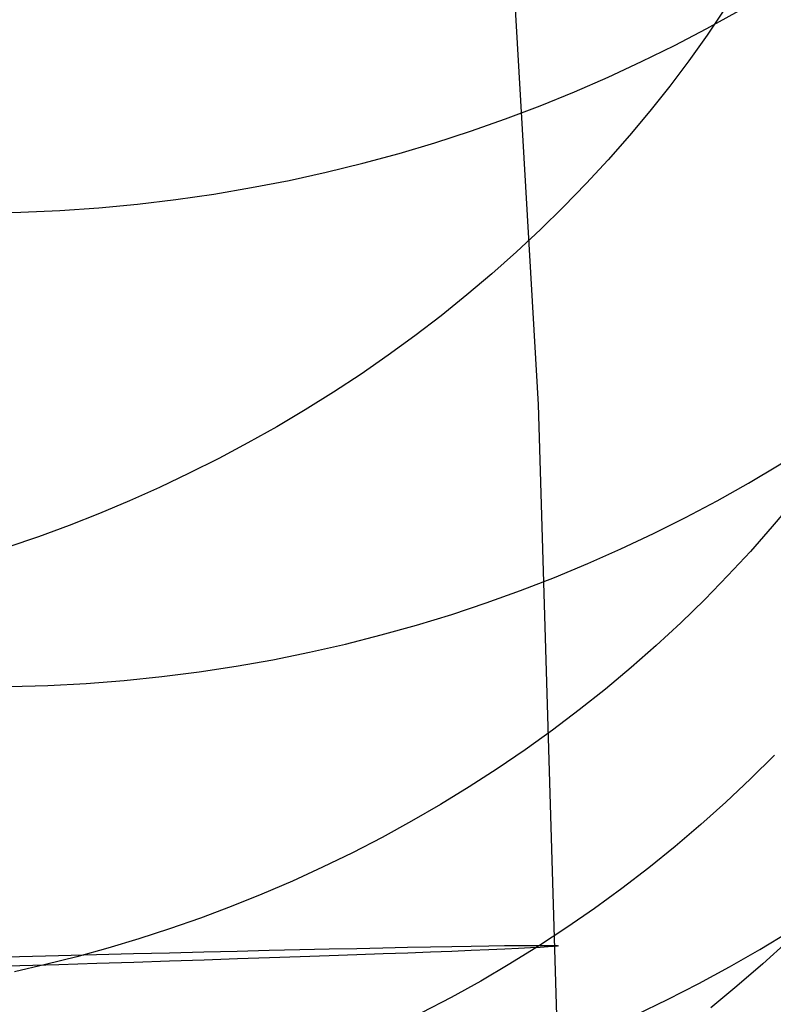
# Model space of a CAD drawing. Extents: x -1634 to -184, y -278 to 263.
# Tile 124 of 242: x -1139.52 to -1130.97, y 75.28 to 86.44. Entities that reach past the tile are written whole.
import ezdxf

# ---------------------------------------------------------------- set-up
doc = ezdxf.new("R2010")
doc.units = 0
doc.layers.add('PREDEFINITO', color=7, linetype='CONTINUOUS')

msp = doc.modelspace()

# ---------------------------------------------------------------- linework, layer by layer
at = {"layer": 'PREDEFINITO'}
for p, q in [((-1133.999, 88.282, 295.393), (-1133.638, 82.076, 295.423)), ((-1131.527, 86.558, 657.085), (-1131.725, 86.264, 657.216)), ((-1131.725, 86.264, 657.216), (-1131.933, 85.974, 657.344)), ((-1131.933, 85.974, 657.344), (-1132.148, 85.687, 657.47)), ((-1132.148, 85.687, 657.47), (-1132.372, 85.404, 657.592)), ((-1132.372, 85.404, 657.592), (-1132.605, 85.125, 657.711)), ((-1132.605, 85.125, 657.711), (-1132.846, 84.851, 657.827)), ((-1132.846, 84.851, 657.827), (-1133.094, 84.582, 657.939)), ((-1133.094, 84.582, 657.939), (-1133.351, 84.318, 658.048)), ((-1133.351, 84.318, 658.048), (-1133.614, 84.059, 658.153)), ((-1133.614, 84.059, 658.153), (-1133.885, 83.806, 658.254)), ((-1133.885, 83.806, 658.254), (-1134.164, 83.559, 658.351)), ((-1134.164, 83.559, 658.351), (-1134.448, 83.319, 658.444)), ((-1134.448, 83.319, 658.444), (-1134.739, 83.084, 658.533)), ((-1134.739, 83.084, 658.533), (-1135.037, 82.857, 658.618)), ((-1135.037, 82.857, 658.618), (-1135.34, 82.636, 658.699)), ((-1135.34, 82.636, 658.699), (-1135.648, 82.422, 658.775)), ((-1135.648, 82.422, 658.775), (-1135.962, 82.215, 658.847)), ((-1135.962, 82.215, 658.847), (-1136.281, 82.016, 658.914)), ((-1133.638, 82.076, 295.423), (-1133.276, 69.87, 295.494)), ((-1136.281, 82.016, 658.914), (-1136.604, 81.825, 658.977)), ((-1136.604, 81.825, 658.977), (-1136.931, 81.641, 659.036)), ((-1136.931, 81.641, 659.036), (-1137.262, 81.465, 659.09)), ((-1137.262, 81.465, 659.09), (-1137.596, 81.297, 659.139)), ((-1137.596, 81.297, 659.139), (-1137.933, 81.137, 659.184)), ((-1137.933, 81.137, 659.184), (-1138.273, 80.985, 659.224)), ((-1138.273, 80.985, 659.224), (-1138.615, 80.841, 659.26)), ((-1130.746, 80.979, 647.841), (-1130.985, 80.693, 647.944)), ((-1138.615, 80.841, 659.26), (-1138.959, 80.705, 659.291)), ((-1138.959, 80.705, 659.291), (-1139.305, 80.578, 659.318)), ((-1130.985, 80.693, 647.944), (-1131.233, 80.412, 648.043)), ((-1139.305, 80.578, 659.318), (-1139.652, 80.459, 659.34)), ((-1131.233, 80.412, 648.043), (-1131.489, 80.137, 648.14)), ((-1131.489, 80.137, 648.14), (-1131.752, 79.867, 648.234)), ((-1131.752, 79.867, 648.234), (-1132.023, 79.603, 648.325)), ((-1132.023, 79.603, 648.325), (-1132.301, 79.346, 648.412)), ((-1132.301, 79.346, 648.412), (-1132.586, 79.095, 648.496)), ((-1132.586, 79.095, 648.496), (-1132.877, 78.851, 648.577)), ((-1132.877, 78.851, 648.577), (-1133.175, 78.615, 648.654)), ((-1133.175, 78.615, 648.654), (-1133.479, 78.385, 648.728)), ((-1133.479, 78.385, 648.728), (-1133.788, 78.163, 648.798)), ((-1133.788, 78.163, 648.798), (-1134.103, 77.948, 648.864)), ((-1130.962, 78.101, 643.207), (-1131.233, 77.832, 643.292)), ((-1134.103, 77.948, 648.864), (-1134.423, 77.742, 648.927)), ((-1131.233, 77.832, 643.292), (-1131.511, 77.57, 643.374)), ((-1134.423, 77.742, 648.927), (-1134.748, 77.543, 648.986)), ((-1134.748, 77.543, 648.986), (-1135.076, 77.353, 649.041)), ((-1131.511, 77.57, 643.374), (-1131.796, 77.315, 643.453)), ((-1135.076, 77.353, 649.041), (-1135.409, 77.17, 649.092)), ((-1131.796, 77.315, 643.453), (-1132.088, 77.066, 643.53)), ((-1135.409, 77.17, 649.092), (-1135.745, 76.996, 649.14)), ((-1132.088, 77.066, 643.53), (-1132.386, 76.825, 643.603)), ((-1135.745, 76.996, 649.14), (-1136.085, 76.831, 649.184)), ((-1136.085, 76.831, 649.184), (-1136.427, 76.674, 649.224)), ((-1132.386, 76.825, 643.603), (-1132.69, 76.591, 643.673)), ((-1136.427, 76.674, 649.224), (-1136.772, 76.525, 649.26)), ((-1132.69, 76.591, 643.673), (-1133, 76.365, 643.74)), ((-1136.772, 76.525, 649.26), (-1137.119, 76.386, 649.292)), ((-1137.119, 76.386, 649.292), (-1137.468, 76.254, 649.321)), ((-1133, 76.365, 643.74), (-1133.316, 76.147, 643.803)), ((-1137.468, 76.254, 649.321), (-1137.818, 76.132, 649.346)), ((-1137.818, 76.132, 649.346), (-1138.169, 76.018, 649.367)), ((-1133.316, 76.147, 643.803), (-1133.636, 75.937, 643.864)), ((-1138.169, 76.018, 649.367), (-1138.52, 75.912, 649.384)), ((-1138.52, 75.912, 649.384), (-1138.872, 75.815, 649.398)), ((-1133.636, 75.937, 643.864), (-1133.962, 75.735, 643.921)), ((-1130.808, 75.995, 638.253), (-1131.093, 75.735, 638.328)), ((-1138.872, 75.815, 649.398), (-1139.225, 75.727, 649.408)), ((-1139.225, 75.727, 649.408), (-1139.576, 75.646, 649.415)), ((-1133.962, 75.735, 643.921), (-1134.291, 75.541, 643.974)), ((-1131.093, 75.735, 638.328), (-1131.386, 75.482, 638.4)), ((-1134.291, 75.541, 643.974), (-1134.625, 75.356, 644.024)), ((-1131.386, 75.482, 638.4), (-1131.684, 75.237, 638.469)), ((-1134.625, 75.356, 644.024), (-1134.963, 75.179, 644.071))]:
    msp.add_line(p, q, dxfattribs=at)
at = {"layer": 'PREDEFINITO', "extrusion": (-0.013721, 0.24072, -0.970498)}
msp.add_circle((1132.422, 283.232, -453.123), 17.168, dxfattribs=at)
at = {"layer": 'PREDEFINITO', "extrusion": (-0.004203, 0.253612, -0.967297)}
msp.add_circle((1138.172, 244.749, -483.497), 16.908, dxfattribs=at)
at = {"layer": 'PREDEFINITO', "extrusion": (0.005317, 0.266436, -0.963838)}
msp.add_circle((1141.362, 211.343, -513.743), 16.598, dxfattribs=at)
at = {"layer": 'PREDEFINITO', "extrusion": (0.02853, -0.999576, 0.005811)}
msp.add_circle((-1140.785, 296.1, -106.527), 10, dxfattribs=at)

doc.saveas('drawing.dxf')
